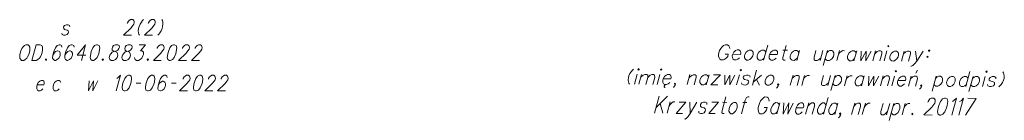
# Model space of a CAD drawing. Header units: millimetres. Extents: x 460 to 2266, y 622 to 2169.
# Tile 13 of 95: x 2072.08 to 2115.6, y 1823.5 to 1827.96. Entities that reach past the tile are written whole.
import ezdxf

# ---------------------------------------------------------------- set-up
doc = ezdxf.new("R2010")
doc.units = ezdxf.units.MM
doc.layers.add('#RAMKA', color=7, linetype='Continuous', lineweight=18)

# ---------------------------------------------------------------- blocks, each defined once
blk = doc.blocks.new('*U564')
at = {"layer": '#RAMKA', "linetype": 'ByBlock', "lineweight": 18}
blk.add_line((5555367.939, 5636173.471), (5555367.755, 5636172.782), dxfattribs=at)
at = {"layer": '#RAMKA', "linetype": 'ByBlock', "lineweight": 18, "flags": 128}
blk.add_lwpolyline([(5555367.939, 5636173.471), (5555368.118, 5636173.471), (5555368.184, 5636173.438), (5555368.216, 5636173.373), (5555368.223, 5636173.308), (5555368.222, 5636173.21), (5555368.177, 5636173.042), (5555368.126, 5636172.944), (5555368.084, 5636172.879), (5555368.016, 5636172.814), (5555367.933, 5636172.782), (5555367.755, 5636172.782)], dxfattribs=at)
blk = doc.blocks.new('*U565')
at = {"layer": '#RAMKA', "linetype": 'ByBlock', "lineweight": 18}
blk.add_line((5555370.123, 5636173.471), (5555369.939, 5636172.782), dxfattribs=at)
at = {"layer": '#RAMKA', "linetype": 'ByBlock', "lineweight": 18, "flags": 128}
blk.add_lwpolyline([(5555370.123, 5636173.471), (5555369.751, 5636173.009), (5555370.128, 5636173.009)], dxfattribs=at)
blk = doc.blocks.new('*U566')
at = {"layer": '#RAMKA', "color": 7, "linetype": 'ByBlock', "lineweight": 18}
blk.add_line((5555394.509, 5636172.165), (5555394.387, 5636171.723), dxfattribs=at)
at = {"layer": '#RAMKA', "color": 7, "linetype": 'ByBlock', "lineweight": 18, "flags": 128}
blk.add_lwpolyline([(5555394.541, 5636172.383), (5555394.56, 5636172.352), (5555394.597, 5636172.383), (5555394.578, 5636172.414), (5555394.541, 5636172.383)], dxfattribs=at)
blk = doc.blocks.new('*U567')
at = {"layer": '#RAMKA', "color": 7, "linetype": 'ByBlock', "lineweight": 18}
blk.add_line((5555394.703, 5636172.153), (5555394.584, 5636171.722), dxfattribs=at)
at = {"layer": '#RAMKA', "color": 7, "linetype": 'ByBlock', "lineweight": 18, "flags": 128}
for points in [[(5555394.669, 5636172.031), (5555394.777, 5636172.122), (5555394.845, 5636172.152), (5555394.927, 5636172.152), (5555394.974, 5636172.121), (5555394.976, 5636172.029), (5555394.891, 5636171.719)], [(5555394.976, 5636172.029), (5555395.084, 5636172.12), (5555395.147, 5636172.15), (5555395.23, 5636172.15), (5555395.276, 5636172.119), (5555395.278, 5636172.027), (5555395.193, 5636171.717)]]:
    blk.add_lwpolyline(points, dxfattribs=at)
blk = doc.blocks.new('*U568')
at = {"layer": '#RAMKA', "color": 7, "linetype": 'ByBlock', "lineweight": 18}
blk.add_line((5555395.507, 5636172.158), (5555395.386, 5636171.716), dxfattribs=at)
at = {"layer": '#RAMKA', "color": 7, "linetype": 'ByBlock', "lineweight": 18, "flags": 128}
blk.add_lwpolyline([(5555395.539, 5636172.377), (5555395.559, 5636172.345), (5555395.595, 5636172.376), (5555395.576, 5636172.408), (5555395.539, 5636172.377)], dxfattribs=at)
blk = doc.blocks.new('*U569')
at = {"layer": '#RAMKA', "color": 7, "linetype": 'ByBlock', "lineweight": 18}
for p, q in [((5555395.724, 5636171.683), (5555395.704, 5636171.646)), ((5555395.753, 5636171.703), (5555395.724, 5636171.683)), ((5555395.784, 5636171.714), (5555395.753, 5636171.703)), ((5555395.704, 5636171.646), (5555395.704, 5636171.61)), ((5555395.704, 5636171.61), (5555395.72, 5636171.584)), ((5555395.72, 5636171.584), (5555395.747, 5636171.578))]:
    blk.add_line(p, q, dxfattribs=at)
at = {"layer": '#RAMKA', "color": 7, "linetype": 'ByBlock', "lineweight": 18, "flags": 128}
blk.add_lwpolyline([(5555395.651, 5636171.964), (5555395.988, 5636171.962), (5555396.007, 5636172.03), (5555395.996, 5636172.092), (5555395.977, 5636172.124), (5555395.929, 5636172.155), (5555395.845, 5636172.156), (5555395.78, 5636172.125), (5555395.706, 5636172.063), (5555395.651, 5636171.964), (5555395.634, 5636171.902), (5555395.636, 5636171.808), (5555395.675, 5636171.746), (5555395.723, 5636171.714), (5555395.807, 5636171.713), (5555395.872, 5636171.744), (5555395.946, 5636171.806)], dxfattribs=at)
blk = doc.blocks.new('*U570')
at = {"layer": '#RAMKA', "color": 7, "linetype": 'ByBlock', "lineweight": 18}
blk.add_line((5555396.838, 5636172.149), (5555396.717, 5636171.707), dxfattribs=at)
at = {"layer": '#RAMKA', "color": 7, "linetype": 'ByBlock', "lineweight": 18, "flags": 128}
blk.add_lwpolyline([(5555396.804, 5636172.025), (5555396.914, 5636172.118), (5555396.979, 5636172.148), (5555397.063, 5636172.148), (5555397.111, 5636172.116), (5555397.113, 5636172.022), (5555397.026, 5636171.705)], dxfattribs=at)
blk = doc.blocks.new('*U571')
at = {"layer": '#RAMKA', "color": 7, "linetype": 'ByBlock', "lineweight": 18}
blk.add_line((5555397.682, 5636172.144), (5555397.56, 5636171.702), dxfattribs=at)
at = {"layer": '#RAMKA', "color": 7, "linetype": 'ByBlock', "lineweight": 18, "flags": 128}
blk.add_lwpolyline([(5555397.656, 5636172.05), (5555397.617, 5636172.113), (5555397.569, 5636172.144), (5555397.485, 5636172.145), (5555397.42, 5636172.114), (5555397.347, 5636172.052), (5555397.291, 5636171.954), (5555397.274, 5636171.891), (5555397.277, 5636171.797), (5555397.316, 5636171.735), (5555397.363, 5636171.703), (5555397.448, 5636171.703), (5555397.513, 5636171.733), (5555397.586, 5636171.795)], dxfattribs=at)
blk = doc.blocks.new('*U572')
at = {"layer": '#RAMKA', "color": 7, "linetype": 'ByBlock', "lineweight": 18}
for p, q in [((5555398.188, 5636172.14), (5555397.757, 5636171.7)), ((5555397.879, 5636172.142), (5555398.188, 5636172.14)), ((5555397.757, 5636171.7), (5555398.066, 5636171.698))]:
    blk.add_line(p, q, dxfattribs=at)
blk = doc.blocks.new('*U573')
at = {"layer": '#RAMKA', "color": 7, "linetype": 'ByBlock', "lineweight": 18}
blk.add_line((5555399.021, 5636172.135), (5555398.9, 5636171.693), dxfattribs=at)
at = {"layer": '#RAMKA', "color": 7, "linetype": 'ByBlock', "lineweight": 18, "flags": 128}
blk.add_lwpolyline([(5555399.053, 5636172.353), (5555399.073, 5636172.322), (5555399.11, 5636172.353), (5555399.09, 5636172.384), (5555399.053, 5636172.353)], dxfattribs=at)
blk = doc.blocks.new('*U574')
at = {"layer": '#RAMKA', "color": 7, "linetype": 'ByBlock', "lineweight": 18}
for p, q in [((5555399.784, 5636172.348), (5555399.603, 5636171.688)), ((5555400.006, 5636172.128), (5555399.637, 5636171.813)), ((5555399.784, 5636171.937), (5555399.912, 5636171.686))]:
    blk.add_line(p, q, dxfattribs=at)
blk = doc.blocks.new('*U575')
at = {"layer": '#RAMKA', "color": 7, "linetype": 'ByBlock', "lineweight": 18}
blk.add_line((5555401.393, 5636172.119), (5555401.271, 5636171.677), dxfattribs=at)
at = {"layer": '#RAMKA', "color": 7, "linetype": 'ByBlock', "lineweight": 18, "flags": 128}
blk.add_lwpolyline([(5555401.359, 5636171.994), (5555401.469, 5636172.087), (5555401.534, 5636172.118), (5555401.618, 5636172.118), (5555401.666, 5636172.086), (5555401.668, 5636171.992), (5555401.581, 5636171.675)], dxfattribs=at)
blk = doc.blocks.new('*U576')
at = {"layer": '#RAMKA', "color": 7, "linetype": 'ByBlock', "lineweight": 18}
blk.add_line((5555401.899, 5636172.116), (5555401.778, 5636171.674), dxfattribs=at)
at = {"layer": '#RAMKA', "color": 7, "linetype": 'ByBlock', "lineweight": 18, "flags": 128}
blk.add_lwpolyline([(5555401.846, 5636171.923), (5555401.902, 5636172.022), (5555401.975, 5636172.084), (5555402.04, 5636172.115), (5555402.124, 5636172.114)], dxfattribs=at)
blk = doc.blocks.new('*U577')
at = {"layer": '#RAMKA', "color": 7, "linetype": 'ByBlock', "lineweight": 18}
blk.add_line((5555403.052, 5636172.108), (5555402.931, 5636171.666), dxfattribs=at)
at = {"layer": '#RAMKA', "color": 7, "linetype": 'ByBlock', "lineweight": 18, "flags": 128}
blk.add_lwpolyline([(5555402.743, 5636172.11), (5555402.656, 5636171.793), (5555402.658, 5636171.699), (5555402.706, 5636171.668), (5555402.79, 5636171.667), (5555402.855, 5636171.698), (5555402.965, 5636171.791)], dxfattribs=at)
blk = doc.blocks.new('*U578')
at = {"layer": '#RAMKA', "color": 7, "linetype": 'ByBlock', "lineweight": 18}
blk.add_line((5555403.249, 5636172.107), (5555403.067, 5636171.446), dxfattribs=at)
at = {"layer": '#RAMKA', "color": 7, "linetype": 'ByBlock', "lineweight": 18, "flags": 128}
blk.add_lwpolyline([(5555403.223, 5636172.013), (5555403.297, 5636172.075), (5555403.361, 5636172.106), (5555403.446, 5636172.105), (5555403.494, 5636172.074), (5555403.533, 5636172.011), (5555403.534, 5636171.912), (5555403.516, 5636171.85), (5555403.463, 5636171.756), (5555403.389, 5636171.694), (5555403.324, 5636171.663), (5555403.24, 5636171.664), (5555403.192, 5636171.696), (5555403.153, 5636171.758)], dxfattribs=at)
blk = doc.blocks.new('*U579')
at = {"layer": '#RAMKA', "color": 7, "linetype": 'ByBlock', "lineweight": 18}
blk.add_line((5555403.783, 5636172.103), (5555403.662, 5636171.661), dxfattribs=at)
at = {"layer": '#RAMKA', "color": 7, "linetype": 'ByBlock', "lineweight": 18, "flags": 128}
blk.add_lwpolyline([(5555403.73, 5636171.911), (5555403.786, 5636172.009), (5555403.859, 5636172.071), (5555403.924, 5636172.102), (5555404.008, 5636172.102)], dxfattribs=at)
blk = doc.blocks.new('*U580')
at = {"layer": '#RAMKA', "color": 7, "linetype": 'ByBlock', "lineweight": 18}
blk.add_line((5555404.543, 5636172.098), (5555404.421, 5636171.656), dxfattribs=at)
at = {"layer": '#RAMKA', "color": 7, "linetype": 'ByBlock', "lineweight": 18, "flags": 128}
blk.add_lwpolyline([(5555404.517, 5636172.005), (5555404.478, 5636172.067), (5555404.43, 5636172.099), (5555404.346, 5636172.099), (5555404.281, 5636172.069), (5555404.208, 5636172.007), (5555404.152, 5636171.908), (5555404.135, 5636171.846), (5555404.137, 5636171.752), (5555404.177, 5636171.689), (5555404.224, 5636171.657), (5555404.309, 5636171.657), (5555404.373, 5636171.688), (5555404.447, 5636171.75)], dxfattribs=at)
blk = doc.blocks.new('*U581')
at = {"layer": '#RAMKA', "color": 7, "linetype": 'ByBlock', "lineweight": 18}
blk.add_line((5555405.376, 5636172.093), (5555405.254, 5636171.651), dxfattribs=at)
at = {"layer": '#RAMKA', "color": 7, "linetype": 'ByBlock', "lineweight": 18, "flags": 128}
blk.add_lwpolyline([(5555405.342, 5636171.968), (5555405.452, 5636172.061), (5555405.517, 5636172.092), (5555405.601, 5636172.091), (5555405.649, 5636172.06), (5555405.651, 5636171.966), (5555405.564, 5636171.649)], dxfattribs=at)
blk = doc.blocks.new('*U582')
at = {"layer": '#RAMKA', "color": 7, "linetype": 'ByBlock', "lineweight": 18}
blk.add_line((5555405.882, 5636172.089), (5555405.761, 5636171.647), dxfattribs=at)
at = {"layer": '#RAMKA', "color": 7, "linetype": 'ByBlock', "lineweight": 18, "flags": 128}
blk.add_lwpolyline([(5555405.914, 5636172.308), (5555405.934, 5636172.276), (5555405.97, 5636172.307), (5555405.951, 5636172.339), (5555405.914, 5636172.308)], dxfattribs=at)
blk = doc.blocks.new('*U583')
at = {"layer": '#RAMKA', "color": 7, "linetype": 'ByBlock', "lineweight": 18}
for p, q in [((5555406.822, 5636172.213), (5555406.902, 5636172.348)), ((5555406.613, 5636172.084), (5555406.492, 5636171.642))]:
    blk.add_line(p, q, dxfattribs=at)
at = {"layer": '#RAMKA', "color": 7, "linetype": 'ByBlock', "lineweight": 18, "flags": 128}
blk.add_lwpolyline([(5555406.579, 5636171.96), (5555406.689, 5636172.053), (5555406.754, 5636172.083), (5555406.838, 5636172.083), (5555406.886, 5636172.051), (5555406.888, 5636171.958), (5555406.801, 5636171.64)], dxfattribs=at)
blk = doc.blocks.new('*U584')
at = {"layer": '#RAMKA', "color": 7, "linetype": 'ByBlock', "lineweight": 18}
blk.add_line((5555407.719, 5636172.077), (5555407.538, 5636171.417), dxfattribs=at)
at = {"layer": '#RAMKA', "color": 7, "linetype": 'ByBlock', "lineweight": 18, "flags": 128}
blk.add_lwpolyline([(5555407.694, 5636171.983), (5555407.767, 5636172.045), (5555407.832, 5636172.076), (5555407.916, 5636172.076), (5555407.964, 5636172.044), (5555408.003, 5636171.981), (5555408.004, 5636171.882), (5555407.987, 5636171.82), (5555407.933, 5636171.727), (5555407.86, 5636171.665), (5555407.795, 5636171.634), (5555407.71, 5636171.634), (5555407.663, 5636171.666), (5555407.624, 5636171.729)], dxfattribs=at)
blk = doc.blocks.new('*U585')
at = {"layer": '#RAMKA', "color": 7, "linetype": 'ByBlock', "lineweight": 18}
blk.add_line((5555409.214, 5636172.286), (5555409.032, 5636171.626), dxfattribs=at)
at = {"layer": '#RAMKA', "color": 7, "linetype": 'ByBlock', "lineweight": 18, "flags": 128}
blk.add_lwpolyline([(5555409.128, 5636171.974), (5555409.089, 5636172.037), (5555409.041, 5636172.068), (5555408.957, 5636172.069), (5555408.892, 5636172.038), (5555408.819, 5636171.976), (5555408.763, 5636171.877), (5555408.746, 5636171.815), (5555408.748, 5636171.721), (5555408.788, 5636171.658), (5555408.835, 5636171.627), (5555408.92, 5636171.626), (5555408.984, 5636171.657), (5555409.058, 5636171.719)], dxfattribs=at)
blk = doc.blocks.new('*U586')
at = {"layer": '#RAMKA', "color": 7, "linetype": 'ByBlock', "lineweight": 18}
blk.add_line((5555409.35, 5636172.066), (5555409.169, 5636171.406), dxfattribs=at)
at = {"layer": '#RAMKA', "color": 7, "linetype": 'ByBlock', "lineweight": 18, "flags": 128}
blk.add_lwpolyline([(5555409.325, 5636171.973), (5555409.398, 5636172.035), (5555409.463, 5636172.065), (5555409.547, 5636172.065), (5555409.595, 5636172.033), (5555409.634, 5636171.971), (5555409.635, 5636171.872), (5555409.618, 5636171.809), (5555409.564, 5636171.716), (5555409.491, 5636171.654), (5555409.426, 5636171.623), (5555409.341, 5636171.624), (5555409.294, 5636171.655), (5555409.255, 5636171.718)], dxfattribs=at)
blk = doc.blocks.new('*U587')
at = {"layer": '#RAMKA', "color": 7, "linetype": 'ByBlock', "lineweight": 18}
blk.add_line((5555409.885, 5636172.063), (5555409.763, 5636171.621), dxfattribs=at)
at = {"layer": '#RAMKA', "color": 7, "linetype": 'ByBlock', "lineweight": 18, "flags": 128}
blk.add_lwpolyline([(5555409.917, 5636172.281), (5555409.936, 5636172.25), (5555409.973, 5636172.281), (5555409.953, 5636172.312), (5555409.917, 5636172.281)], dxfattribs=at)
blk = doc.blocks.new('*U588')
at = {"layer": '#RAMKA', "color": 7, "linetype": 'ByBlock', "lineweight": 18}
for p, q in [((5555395.478, 5636171.191), (5555395.272, 5636170.442)), ((5555395.85, 5636171.189), (5555395.34, 5636170.69)), ((5555395.526, 5636170.872), (5555395.644, 5636170.44))]:
    blk.add_line(p, q, dxfattribs=at)
blk = doc.blocks.new('*U589')
at = {"layer": '#RAMKA', "color": 7, "linetype": 'ByBlock', "lineweight": 18}
blk.add_line((5555395.966, 5636170.94), (5555395.828, 5636170.439), dxfattribs=at)
at = {"layer": '#RAMKA', "color": 7, "linetype": 'ByBlock', "lineweight": 18, "flags": 128}
blk.add_lwpolyline([(5555395.906, 5636170.722), (5555395.963, 5636170.834), (5555396.035, 5636170.904), (5555396.097, 5636170.939), (5555396.176, 5636170.938)], dxfattribs=at)
blk = doc.blocks.new('*U590')
at = {"layer": '#RAMKA', "color": 7, "linetype": 'ByBlock', "lineweight": 18}
for p, q in [((5555396.649, 5636170.935), (5555396.222, 5636170.436)), ((5555396.36, 5636170.937), (5555396.649, 5636170.935)), ((5555396.222, 5636170.436), (5555396.511, 5636170.434))]:
    blk.add_line(p, q, dxfattribs=at)
blk = doc.blocks.new('*U591')
at = {"layer": '#RAMKA', "color": 7, "linetype": 'ByBlock', "lineweight": 18}
blk.add_line((5555396.833, 5636170.934), (5555396.852, 5636170.432), dxfattribs=at)
at = {"layer": '#RAMKA', "color": 7, "linetype": 'ByBlock', "lineweight": 18, "flags": 128}
blk.add_lwpolyline([(5555397.148, 5636170.932), (5555396.852, 5636170.432), (5555396.761, 5636170.291), (5555396.689, 5636170.22), (5555396.627, 5636170.185), (5555396.6, 5636170.186)], dxfattribs=at)
blk = doc.blocks.new('*U592')
at = {"layer": '#RAMKA', "color": 7, "linetype": 'ByBlock', "lineweight": 18}
for p, q in [((5555398.093, 5636170.926), (5555397.667, 5636170.427)), ((5555397.804, 5636170.928), (5555398.093, 5636170.926)), ((5555397.667, 5636170.427), (5555397.956, 5636170.425))]:
    blk.add_line(p, q, dxfattribs=at)
blk = doc.blocks.new('*U593')
at = {"layer": '#RAMKA', "color": 7, "linetype": 'ByBlock', "lineweight": 18}
blk.add_line((5555398.277, 5636170.925), (5555398.461, 5636170.923), dxfattribs=at)
at = {"layer": '#RAMKA', "color": 7, "linetype": 'ByBlock', "lineweight": 18, "flags": 128}
blk.add_lwpolyline([(5555398.424, 5636171.172), (5555398.257, 5636170.564), (5555398.254, 5636170.458), (5555398.297, 5636170.422), (5555398.35, 5636170.422)], dxfattribs=at)
blk = doc.blocks.new('*U594')
at = {"layer": '#RAMKA', "color": 7, "linetype": 'ByBlock', "lineweight": 18}
blk.add_line((5555399.175, 5636170.919), (5555399.359, 5636170.917), dxfattribs=at)
at = {"layer": '#RAMKA', "color": 7, "linetype": 'ByBlock', "lineweight": 18, "flags": 128}
blk.add_lwpolyline([(5555399.453, 5636171.165), (5555399.4, 5636171.165), (5555399.338, 5636171.13), (5555399.283, 5636171.024), (5555399.116, 5636170.417)], dxfattribs=at)
blk = doc.blocks.new('*U595')
at = {"layer": '#RAMKA', "color": 7, "linetype": 'ByBlock', "lineweight": 18}
blk.add_line((5555400.121, 5636170.694), (5555400.253, 5636170.693), dxfattribs=at)
at = {"layer": '#RAMKA', "color": 7, "linetype": 'ByBlock', "lineweight": 18, "flags": 128}
blk.add_lwpolyline([(5555400.332, 5636170.982), (5555400.325, 5636171.053), (5555400.292, 5636171.124), (5555400.25, 5636171.159), (5555400.144, 5636171.16), (5555400.082, 5636171.125), (5555400.01, 5636171.055), (5555399.96, 5636170.984), (5555399.905, 5636170.878), (5555399.854, 5636170.696), (5555399.851, 5636170.589), (5555399.863, 5636170.518), (5555399.896, 5636170.447), (5555399.939, 5636170.411), (5555400.044, 5636170.411), (5555400.106, 5636170.446), (5555400.178, 5636170.516), (5555400.224, 5636170.587), (5555400.253, 5636170.693)], dxfattribs=at)
blk = doc.blocks.new('*U596')
at = {"layer": '#RAMKA', "color": 7, "linetype": 'ByBlock', "lineweight": 18}
blk.add_line((5555400.812, 5636170.908), (5555400.674, 5636170.407), dxfattribs=at)
at = {"layer": '#RAMKA', "color": 7, "linetype": 'ByBlock', "lineweight": 18, "flags": 128}
blk.add_lwpolyline([(5555400.783, 5636170.802), (5555400.75, 5636170.873), (5555400.707, 5636170.908), (5555400.628, 5636170.909), (5555400.566, 5636170.874), (5555400.494, 5636170.804), (5555400.437, 5636170.692), (5555400.417, 5636170.621), (5555400.414, 5636170.515), (5555400.447, 5636170.444), (5555400.49, 5636170.408), (5555400.569, 5636170.407), (5555400.631, 5636170.442), (5555400.703, 5636170.513)], dxfattribs=at)
blk = doc.blocks.new('*U597')
at = {"layer": '#RAMKA', "color": 7, "linetype": 'ByBlock', "lineweight": 18}
blk.add_line((5555402.089, 5636170.899), (5555401.951, 5636170.398), dxfattribs=at)
at = {"layer": '#RAMKA', "color": 7, "linetype": 'ByBlock', "lineweight": 18, "flags": 128}
blk.add_lwpolyline([(5555402.05, 5636170.758), (5555402.158, 5636170.863), (5555402.22, 5636170.898), (5555402.299, 5636170.898), (5555402.342, 5636170.862), (5555402.339, 5636170.756), (5555402.24, 5636170.396)], dxfattribs=at)
blk = doc.blocks.new('*U598')
at = {"layer": '#RAMKA', "color": 7, "linetype": 'ByBlock', "lineweight": 18}
blk.add_line((5555402.945, 5636171.142), (5555402.739, 5636170.393), dxfattribs=at)
at = {"layer": '#RAMKA', "color": 7, "linetype": 'ByBlock', "lineweight": 18, "flags": 128}
blk.add_lwpolyline([(5555402.848, 5636170.788), (5555402.815, 5636170.859), (5555402.772, 5636170.895), (5555402.693, 5636170.895), (5555402.631, 5636170.86), (5555402.559, 5636170.79), (5555402.502, 5636170.678), (5555402.482, 5636170.607), (5555402.479, 5636170.501), (5555402.513, 5636170.43), (5555402.555, 5636170.394), (5555402.634, 5636170.394), (5555402.696, 5636170.429), (5555402.768, 5636170.499)], dxfattribs=at)
blk = doc.blocks.new('*U599')
at = {"layer": '#RAMKA', "color": 7, "linetype": 'ByBlock', "lineweight": 18}
blk.add_line((5555403.376, 5636170.891), (5555403.238, 5636170.39), dxfattribs=at)
at = {"layer": '#RAMKA', "color": 7, "linetype": 'ByBlock', "lineweight": 18, "flags": 128}
blk.add_lwpolyline([(5555403.347, 5636170.785), (5555403.314, 5636170.856), (5555403.271, 5636170.891), (5555403.192, 5636170.892), (5555403.13, 5636170.857), (5555403.058, 5636170.786), (5555403.001, 5636170.675), (5555402.981, 5636170.604), (5555402.979, 5636170.498), (5555403.012, 5636170.426), (5555403.054, 5636170.391), (5555403.133, 5636170.39), (5555403.195, 5636170.425), (5555403.267, 5636170.496)], dxfattribs=at)
blk = doc.blocks.new('*U600')
at = {"layer": '#RAMKA', "color": 7, "linetype": 'ByBlock', "lineweight": 18}
blk.add_line((5555404.12, 5636170.886), (5555403.982, 5636170.385), dxfattribs=at)
at = {"layer": '#RAMKA', "color": 7, "linetype": 'ByBlock', "lineweight": 18, "flags": 128}
blk.add_lwpolyline([(5555404.081, 5636170.744), (5555404.189, 5636170.85), (5555404.252, 5636170.885), (5555404.33, 5636170.884), (5555404.373, 5636170.849), (5555404.37, 5636170.742), (5555404.271, 5636170.383)], dxfattribs=at)
blk = doc.blocks.new('*U601')
at = {"layer": '#RAMKA', "color": 7, "linetype": 'ByBlock', "lineweight": 18}
blk.add_line((5555404.593, 5636170.883), (5555404.455, 5636170.381), dxfattribs=at)
at = {"layer": '#RAMKA', "color": 7, "linetype": 'ByBlock', "lineweight": 18, "flags": 128}
blk.add_lwpolyline([(5555404.533, 5636170.664), (5555404.59, 5636170.776), (5555404.662, 5636170.847), (5555404.724, 5636170.882), (5555404.803, 5636170.881)], dxfattribs=at)
blk = doc.blocks.new('*U602')
at = {"layer": '#RAMKA', "color": 7, "linetype": 'ByBlock', "lineweight": 18}
blk.add_line((5555405.67, 5636170.875), (5555405.532, 5636170.374), dxfattribs=at)
at = {"layer": '#RAMKA', "color": 7, "linetype": 'ByBlock', "lineweight": 18, "flags": 128}
blk.add_lwpolyline([(5555405.381, 5636170.877), (5555405.282, 5636170.518), (5555405.279, 5636170.411), (5555405.322, 5636170.376), (5555405.401, 5636170.375), (5555405.463, 5636170.41), (5555405.571, 5636170.516)], dxfattribs=at)
blk = doc.blocks.new('*U603')
at = {"layer": '#RAMKA', "color": 7, "linetype": 'ByBlock', "lineweight": 18}
blk.add_line((5555405.854, 5636170.874), (5555405.648, 5636170.126), dxfattribs=at)
at = {"layer": '#RAMKA', "color": 7, "linetype": 'ByBlock', "lineweight": 18, "flags": 128}
blk.add_lwpolyline([(5555405.825, 5636170.768), (5555405.897, 5636170.838), (5555405.959, 5636170.874), (5555406.038, 5636170.873), (5555406.08, 5636170.837), (5555406.113, 5636170.766), (5555406.109, 5636170.654), (5555406.089, 5636170.583), (5555406.034, 5636170.477), (5555405.962, 5636170.407), (5555405.9, 5636170.372), (5555405.821, 5636170.372), (5555405.778, 5636170.408), (5555405.745, 5636170.479)], dxfattribs=at)
blk = doc.blocks.new('*U604')
at = {"layer": '#RAMKA', "color": 7, "linetype": 'ByBlock', "lineweight": 18}
blk.add_line((5555406.353, 5636170.871), (5555406.215, 5636170.37), dxfattribs=at)
at = {"layer": '#RAMKA', "color": 7, "linetype": 'ByBlock', "lineweight": 18, "flags": 128}
blk.add_lwpolyline([(5555406.293, 5636170.653), (5555406.35, 5636170.765), (5555406.422, 5636170.835), (5555406.484, 5636170.87), (5555406.563, 5636170.869)], dxfattribs=at)
blk = doc.blocks.new('*U605')
at = {"layer": '#RAMKA', "color": 7, "linetype": 'ByBlock', "lineweight": 18}
for p, q in [((5555409.49, 5636171.098), (5555409.017, 5636170.351)), ((5555409.117, 5636171.101), (5555409.49, 5636171.098))]:
    blk.add_line(p, q, dxfattribs=at)
blk = doc.blocks.new('*U606')
at = {"layer": '#RAMKA', "color": 7, "linetype": 'ByBlock', "lineweight": 18}
blk.add_line((5555398.39, 5636173.052), (5555398.53, 5636173.052), dxfattribs=at)
at = {"layer": '#RAMKA', "color": 7, "linetype": 'ByBlock', "lineweight": 18, "flags": 128}
blk.add_lwpolyline([(5555398.6, 5636173.306), (5555398.589, 5636173.369), (5555398.55, 5636173.432), (5555398.503, 5636173.463), (5555398.39, 5636173.464), (5555398.325, 5636173.433), (5555398.252, 5636173.371), (5555398.202, 5636173.309), (5555398.148, 5636173.216), (5555398.104, 5636173.054), (5555398.106, 5636172.961), (5555398.122, 5636172.898), (5555398.161, 5636172.835), (5555398.209, 5636172.804), (5555398.321, 5636172.803), (5555398.386, 5636172.834), (5555398.459, 5636172.896), (5555398.505, 5636172.958), (5555398.53, 5636173.052)], dxfattribs=at)
blk = doc.blocks.new('*U607')
at = {"layer": '#RAMKA', "color": 7, "linetype": 'ByBlock', "lineweight": 18}
blk.add_line((5555400.274, 5636173.451), (5555400.093, 5636172.791), dxfattribs=at)
at = {"layer": '#RAMKA', "color": 7, "linetype": 'ByBlock', "lineweight": 18, "flags": 128}
blk.add_lwpolyline([(5555400.189, 5636173.14), (5555400.149, 5636173.202), (5555400.102, 5636173.234), (5555400.017, 5636173.234), (5555399.953, 5636173.204), (5555399.879, 5636173.142), (5555399.824, 5636173.043), (5555399.807, 5636172.981), (5555399.809, 5636172.887), (5555399.848, 5636172.824), (5555399.896, 5636172.793), (5555399.98, 5636172.792), (5555400.045, 5636172.823), (5555400.118, 5636172.885)], dxfattribs=at)
blk = doc.blocks.new('*U608')
at = {"layer": '#RAMKA', "color": 7, "linetype": 'ByBlock', "lineweight": 18}
blk.add_line((5555400.945, 5636173.228), (5555401.142, 5636173.227), dxfattribs=at)
at = {"layer": '#RAMKA', "color": 7, "linetype": 'ByBlock', "lineweight": 18, "flags": 128}
blk.add_lwpolyline([(5555401.09, 5636173.446), (5555400.943, 5636172.911), (5555400.945, 5636172.817), (5555400.993, 5636172.785), (5555401.049, 5636172.785)], dxfattribs=at)
blk = doc.blocks.new('*U609')
at = {"layer": '#RAMKA', "color": 7, "linetype": 'ByBlock', "lineweight": 18}
blk.add_line((5555401.677, 5636173.223), (5555401.555, 5636172.781), dxfattribs=at)
at = {"layer": '#RAMKA', "color": 7, "linetype": 'ByBlock', "lineweight": 18, "flags": 128}
blk.add_lwpolyline([(5555401.651, 5636173.13), (5555401.612, 5636173.193), (5555401.564, 5636173.224), (5555401.48, 5636173.225), (5555401.415, 5636173.194), (5555401.342, 5636173.132), (5555401.286, 5636173.033), (5555401.269, 5636172.971), (5555401.271, 5636172.877), (5555401.311, 5636172.814), (5555401.358, 5636172.783), (5555401.443, 5636172.782), (5555401.507, 5636172.813), (5555401.581, 5636172.875)], dxfattribs=at)
blk = doc.blocks.new('*U610')
at = {"layer": '#RAMKA', "color": 7, "linetype": 'ByBlock', "lineweight": 18}
blk.add_line((5555402.717, 5636173.216), (5555402.596, 5636172.775), dxfattribs=at)
at = {"layer": '#RAMKA', "color": 7, "linetype": 'ByBlock', "lineweight": 18, "flags": 128}
blk.add_lwpolyline([(5555402.408, 5636173.219), (5555402.321, 5636172.901), (5555402.323, 5636172.808), (5555402.371, 5636172.776), (5555402.455, 5636172.776), (5555402.52, 5636172.806), (5555402.63, 5636172.899)], dxfattribs=at)
blk = doc.blocks.new('*U611')
at = {"layer": '#RAMKA', "color": 7, "linetype": 'ByBlock', "lineweight": 18}
blk.add_line((5555402.914, 5636173.215), (5555402.732, 5636172.555), dxfattribs=at)
at = {"layer": '#RAMKA', "color": 7, "linetype": 'ByBlock', "lineweight": 18, "flags": 128}
blk.add_lwpolyline([(5555402.888, 5636173.122), (5555402.962, 5636173.184), (5555403.026, 5636173.214), (5555403.111, 5636173.214), (5555403.158, 5636173.182), (5555403.198, 5636173.12), (5555403.199, 5636173.021), (5555403.181, 5636172.958), (5555403.128, 5636172.865), (5555403.054, 5636172.803), (5555402.989, 5636172.772), (5555402.905, 5636172.773), (5555402.857, 5636172.804), (5555402.818, 5636172.867)], dxfattribs=at)
blk = doc.blocks.new('*U612')
at = {"layer": '#RAMKA', "color": 7, "linetype": 'ByBlock', "lineweight": 18}
blk.add_line((5555403.448, 5636173.212), (5555403.327, 5636172.77), dxfattribs=at)
at = {"layer": '#RAMKA', "color": 7, "linetype": 'ByBlock', "lineweight": 18, "flags": 128}
blk.add_lwpolyline([(5555403.395, 5636173.019), (5555403.451, 5636173.118), (5555403.524, 5636173.18), (5555403.589, 5636173.211), (5555403.673, 5636173.21)], dxfattribs=at)
blk = doc.blocks.new('*U613')
at = {"layer": '#RAMKA', "color": 7, "linetype": 'ByBlock', "lineweight": 18}
blk.add_line((5555404.208, 5636173.207), (5555404.086, 5636172.765), dxfattribs=at)
at = {"layer": '#RAMKA', "color": 7, "linetype": 'ByBlock', "lineweight": 18, "flags": 128}
blk.add_lwpolyline([(5555404.182, 5636173.113), (5555404.143, 5636173.176), (5555404.095, 5636173.207), (5555404.011, 5636173.208), (5555403.946, 5636173.177), (5555403.873, 5636173.115), (5555403.817, 5636173.016), (5555403.8, 5636172.954), (5555403.802, 5636172.86), (5555403.842, 5636172.798), (5555403.889, 5636172.766), (5555403.974, 5636172.765), (5555404.038, 5636172.796), (5555404.112, 5636172.858)], dxfattribs=at)
blk = doc.blocks.new('*U614')
at = {"layer": '#RAMKA', "color": 7, "linetype": 'ByBlock', "lineweight": 18}
blk.add_line((5555405.041, 5636173.201), (5555404.919, 5636172.759), dxfattribs=at)
at = {"layer": '#RAMKA', "color": 7, "linetype": 'ByBlock', "lineweight": 18, "flags": 128}
blk.add_lwpolyline([(5555405.007, 5636173.076), (5555405.117, 5636173.169), (5555405.182, 5636173.2), (5555405.266, 5636173.2), (5555405.314, 5636173.168), (5555405.316, 5636173.074), (5555405.229, 5636172.757)], dxfattribs=at)
blk = doc.blocks.new('*U615')
at = {"layer": '#RAMKA', "color": 7, "linetype": 'ByBlock', "lineweight": 18}
blk.add_line((5555405.547, 5636173.198), (5555405.426, 5636172.756), dxfattribs=at)
at = {"layer": '#RAMKA', "color": 7, "linetype": 'ByBlock', "lineweight": 18, "flags": 128}
blk.add_lwpolyline([(5555405.579, 5636173.416), (5555405.599, 5636173.385), (5555405.635, 5636173.416), (5555405.616, 5636173.447), (5555405.579, 5636173.416)], dxfattribs=at)
blk = doc.blocks.new('*U616')
at = {"layer": '#RAMKA', "color": 7, "linetype": 'ByBlock', "lineweight": 18}
blk.add_line((5555406.306, 5636173.193), (5555406.185, 5636172.751), dxfattribs=at)
at = {"layer": '#RAMKA', "color": 7, "linetype": 'ByBlock', "lineweight": 18, "flags": 128}
blk.add_lwpolyline([(5555406.272, 5636173.068), (5555406.382, 5636173.161), (5555406.447, 5636173.192), (5555406.531, 5636173.191), (5555406.579, 5636173.16), (5555406.581, 5636173.066), (5555406.494, 5636172.749)], dxfattribs=at)
blk = doc.blocks.new('*U617')
at = {"layer": '#RAMKA', "color": 7, "linetype": 'ByBlock', "lineweight": 18}
blk.add_line((5555406.813, 5636173.189), (5555406.86, 5636172.746), dxfattribs=at)
at = {"layer": '#RAMKA', "color": 7, "linetype": 'ByBlock', "lineweight": 18, "flags": 128}
blk.add_lwpolyline([(5555407.15, 5636173.187), (5555406.86, 5636172.746), (5555406.769, 5636172.622), (5555406.696, 5636172.56), (5555406.631, 5636172.529), (5555406.603, 5636172.529)], dxfattribs=at)
blk = doc.blocks.new('*U618')
at = {"layer": '#RAMKA', "color": 7, "linetype": 'ByBlock', "lineweight": 18, "flags": 128}
for points in [[(5555407.419, 5636173.242), (5555407.382, 5636173.211), (5555407.402, 5636173.18), (5555407.438, 5636173.211), (5555407.419, 5636173.242)], [(5555407.345, 5636172.972), (5555407.308, 5636172.941), (5555407.327, 5636172.91), (5555407.364, 5636172.941), (5555407.345, 5636172.972)]]:
    blk.add_lwpolyline(points, dxfattribs=at)

msp = doc.modelspace()

# ---------------------------------------------------------------- linework, layer by layer
at = {"layer": '#RAMKA', "linetype": 'Continuous', "lineweight": 18}
for p, q in [((2077.221, 1825.149), (2077.437, 1825.149)), ((2078.782, 1825.149), (2078.997, 1825.149))]:
    msp.add_line(p, q, dxfattribs=at)
at = {"layer": '#RAMKA', "linetype": 'Continuous', "lineweight": 18, "flags": 128}
for points in [[(2076.831, 1827.793), (2076.839, 1827.825), (2076.882, 1827.89), (2076.917, 1827.928), (2076.975, 1827.961), (2077.075, 1827.961), (2077.116, 1827.928), (2077.131, 1827.89), (2077.142, 1827.825), (2077.125, 1827.76), (2077.078, 1827.695), (2077.002, 1827.597), (2076.666, 1827.272), (2077.019, 1827.272)], [(2077.549, 1827.961), (2077.505, 1827.918), (2077.454, 1827.852), (2077.398, 1827.766), (2077.352, 1827.657), (2077.33, 1827.576), (2077.318, 1827.467), (2077.328, 1827.38), (2077.343, 1827.315), (2077.365, 1827.272)], [(2077.759, 1827.793), (2077.768, 1827.825), (2077.81, 1827.89), (2077.845, 1827.928), (2077.904, 1827.961), (2078.003, 1827.961), (2078.044, 1827.928), (2078.059, 1827.89), (2078.07, 1827.825), (2078.053, 1827.76), (2078.007, 1827.695), (2077.931, 1827.597), (2077.595, 1827.272), (2077.947, 1827.272)], [(2078.362, 1827.961), (2078.383, 1827.918), (2078.399, 1827.852), (2078.409, 1827.766), (2078.396, 1827.657), (2078.375, 1827.576), (2078.329, 1827.467), (2078.272, 1827.38), (2078.222, 1827.315), (2078.177, 1827.272)], [(2074.29, 1827.636), (2074.282, 1827.701), (2074.216, 1827.733), (2074.142, 1827.733), (2074.058, 1827.701), (2074.016, 1827.636), (2074.024, 1827.57), (2074.063, 1827.532), (2074.179, 1827.5), (2074.22, 1827.467), (2074.227, 1827.402), (2074.219, 1827.37), (2074.176, 1827.305), (2074.093, 1827.272), (2074.018, 1827.272), (2073.952, 1827.305), (2073.945, 1827.37)], [(2072.346, 1826.848), (2072.288, 1826.815), (2072.216, 1826.75), (2072.174, 1826.685), (2072.123, 1826.587), (2072.078, 1826.419), (2072.077, 1826.322), (2072.084, 1826.256), (2072.121, 1826.191), (2072.162, 1826.159), (2072.261, 1826.159), (2072.32, 1826.191), (2072.387, 1826.256), (2072.429, 1826.322), (2072.48, 1826.419), (2072.525, 1826.587), (2072.527, 1826.685), (2072.519, 1826.75), (2072.487, 1826.815), (2072.446, 1826.848), (2072.346, 1826.848)], [(2073.943, 1826.75), (2073.931, 1826.815), (2073.865, 1826.848), (2073.815, 1826.848), (2073.732, 1826.815), (2073.655, 1826.712), (2073.586, 1826.549), (2073.543, 1826.387), (2073.533, 1826.256), (2073.565, 1826.191), (2073.631, 1826.159), (2073.656, 1826.159), (2073.739, 1826.191), (2073.81, 1826.256), (2073.861, 1826.354), (2073.87, 1826.387), (2073.872, 1826.484), (2073.835, 1826.549), (2073.769, 1826.582), (2073.744, 1826.582), (2073.661, 1826.549), (2073.594, 1826.484), (2073.543, 1826.387)], [(2074.479, 1826.75), (2074.468, 1826.815), (2074.402, 1826.848), (2074.352, 1826.848), (2074.269, 1826.815), (2074.191, 1826.712), (2074.123, 1826.549), (2074.079, 1826.387), (2074.069, 1826.256), (2074.102, 1826.191), (2074.168, 1826.159), (2074.192, 1826.159), (2074.276, 1826.191), (2074.347, 1826.256), (2074.398, 1826.354), (2074.407, 1826.387), (2074.408, 1826.484), (2074.372, 1826.549), (2074.306, 1826.582), (2074.281, 1826.582), (2074.198, 1826.549), (2074.13, 1826.484), (2074.079, 1826.387)], [(2075.471, 1826.848), (2075.388, 1826.815), (2075.31, 1826.712), (2075.242, 1826.549), (2075.216, 1826.452), (2075.197, 1826.289), (2075.221, 1826.191), (2075.287, 1826.159), (2075.336, 1826.159), (2075.42, 1826.191), (2075.5, 1826.289), (2075.568, 1826.452), (2075.594, 1826.549), (2075.613, 1826.712), (2075.587, 1826.815), (2075.521, 1826.848), (2075.471, 1826.848)], [(2076.308, 1826.848), (2076.225, 1826.815), (2076.183, 1826.75), (2076.164, 1826.68), (2076.171, 1826.615), (2076.212, 1826.582), (2076.303, 1826.549), (2076.369, 1826.517), (2076.405, 1826.452), (2076.413, 1826.387), (2076.387, 1826.289), (2076.344, 1826.224), (2076.306, 1826.191), (2076.223, 1826.159), (2076.124, 1826.159), (2076.058, 1826.191), (2076.042, 1826.224), (2076.034, 1826.289), (2076.06, 1826.387), (2076.103, 1826.452), (2076.17, 1826.517), (2076.253, 1826.549), (2076.361, 1826.582), (2076.42, 1826.615), (2076.466, 1826.68), (2076.485, 1826.75), (2076.474, 1826.815), (2076.408, 1826.848), (2076.308, 1826.848)], [(2076.87, 1826.848), (2076.787, 1826.815), (2076.744, 1826.75), (2076.725, 1826.68), (2076.733, 1826.615), (2076.774, 1826.582), (2076.865, 1826.549), (2076.93, 1826.517), (2076.967, 1826.452), (2076.974, 1826.387), (2076.948, 1826.289), (2076.906, 1826.224), (2076.868, 1826.191), (2076.785, 1826.159), (2076.685, 1826.159), (2076.619, 1826.191), (2076.603, 1826.224), (2076.596, 1826.289), (2076.622, 1826.387), (2076.664, 1826.452), (2076.731, 1826.517), (2076.815, 1826.549), (2076.923, 1826.582), (2076.981, 1826.615), (2077.028, 1826.68), (2077.047, 1826.75), (2077.035, 1826.815), (2076.969, 1826.848), (2076.87, 1826.848)], [(2077.357, 1826.848), (2077.635, 1826.848), (2077.41, 1826.582), (2077.485, 1826.582), (2077.526, 1826.549), (2077.546, 1826.517), (2077.545, 1826.419), (2077.527, 1826.354), (2077.476, 1826.256), (2077.405, 1826.191), (2077.321, 1826.159), (2077.247, 1826.159), (2077.181, 1826.191), (2077.165, 1826.224), (2077.157, 1826.289)], [(2078.149, 1826.68), (2078.158, 1826.712), (2078.2, 1826.777), (2078.235, 1826.815), (2078.293, 1826.848), (2078.393, 1826.848), (2078.434, 1826.815), (2078.449, 1826.777), (2078.46, 1826.712), (2078.443, 1826.647), (2078.396, 1826.582), (2078.32, 1826.484), (2077.984, 1826.159), (2078.337, 1826.159)], [(2078.876, 1826.848), (2078.792, 1826.815), (2078.715, 1826.712), (2078.647, 1826.549), (2078.62, 1826.452), (2078.602, 1826.289), (2078.625, 1826.191), (2078.691, 1826.159), (2078.741, 1826.159), (2078.824, 1826.191), (2078.904, 1826.289), (2078.973, 1826.452), (2078.999, 1826.549), (2079.018, 1826.712), (2078.991, 1826.815), (2078.926, 1826.848), (2078.876, 1826.848)], [(2079.268, 1826.68), (2079.277, 1826.712), (2079.319, 1826.777), (2079.354, 1826.815), (2079.412, 1826.848), (2079.512, 1826.848), (2079.553, 1826.815), (2079.568, 1826.777), (2079.579, 1826.712), (2079.562, 1826.647), (2079.515, 1826.582), (2079.439, 1826.484), (2079.103, 1826.159), (2079.456, 1826.159)], [(2079.83, 1826.68), (2079.838, 1826.712), (2079.881, 1826.777), (2079.916, 1826.815), (2079.974, 1826.848), (2080.074, 1826.848), (2080.115, 1826.815), (2080.129, 1826.777), (2080.141, 1826.712), (2080.123, 1826.647), (2080.077, 1826.582), (2080.001, 1826.484), (2079.665, 1826.159), (2080.017, 1826.159)], [(2073.244, 1826.224), (2073.211, 1826.191), (2073.227, 1826.159), (2073.26, 1826.191), (2073.244, 1826.224)], [(2075.762, 1826.224), (2075.728, 1826.191), (2075.744, 1826.159), (2075.778, 1826.191), (2075.762, 1826.224)], [(2077.747, 1826.224), (2077.714, 1826.191), (2077.73, 1826.159), (2077.763, 1826.191), (2077.747, 1826.224)], [(2072.848, 1825.068), (2073.146, 1825.068), (2073.165, 1825.139), (2073.158, 1825.204), (2073.141, 1825.236), (2073.1, 1825.269), (2073.026, 1825.269), (2072.967, 1825.236), (2072.9, 1825.171), (2072.848, 1825.068), (2072.83, 1825.003), (2072.829, 1824.905), (2072.861, 1824.84), (2072.902, 1824.808), (2072.977, 1824.808), (2073.035, 1824.84), (2073.102, 1824.905)], [(2073.895, 1825.171), (2073.862, 1825.236), (2073.821, 1825.269), (2073.747, 1825.269), (2073.688, 1825.236), (2073.621, 1825.171), (2073.569, 1825.068), (2073.551, 1825.003), (2073.55, 1824.905), (2073.582, 1824.84), (2073.623, 1824.808), (2073.698, 1824.808), (2073.756, 1824.84), (2073.823, 1824.905)], [(2075.143, 1825.258), (2075.123, 1824.808), (2075.341, 1825.258), (2075.317, 1824.808), (2075.535, 1825.258)], [(2076.366, 1825.361), (2076.426, 1825.399), (2076.527, 1825.497), (2076.342, 1824.808)], [(2076.881, 1825.497), (2076.798, 1825.464), (2076.721, 1825.361), (2076.652, 1825.198), (2076.626, 1825.101), (2076.607, 1824.938), (2076.631, 1824.84), (2076.697, 1824.808), (2076.746, 1824.808), (2076.83, 1824.84), (2076.91, 1824.938), (2076.978, 1825.101), (2077.004, 1825.198), (2077.023, 1825.361), (2076.997, 1825.464), (2076.931, 1825.497), (2076.881, 1825.497)], [(2077.905, 1825.497), (2077.822, 1825.464), (2077.744, 1825.361), (2077.676, 1825.198), (2077.649, 1825.101), (2077.631, 1824.938), (2077.654, 1824.84), (2077.72, 1824.808), (2077.77, 1824.808), (2077.853, 1824.84), (2077.933, 1824.938), (2078.002, 1825.101), (2078.028, 1825.198), (2078.047, 1825.361), (2078.021, 1825.464), (2077.955, 1825.497), (2077.905, 1825.497)], [(2078.594, 1825.399), (2078.582, 1825.464), (2078.516, 1825.497), (2078.466, 1825.497), (2078.383, 1825.464), (2078.306, 1825.361), (2078.237, 1825.198), (2078.194, 1825.035), (2078.184, 1824.905), (2078.216, 1824.84), (2078.282, 1824.808), (2078.307, 1824.808), (2078.39, 1824.84), (2078.461, 1824.905), (2078.512, 1825.003), (2078.521, 1825.035), (2078.522, 1825.133), (2078.486, 1825.198), (2078.42, 1825.231), (2078.395, 1825.231), (2078.312, 1825.198), (2078.245, 1825.133), (2078.194, 1825.035)], [(2079.3, 1825.328), (2079.309, 1825.361), (2079.351, 1825.426), (2079.386, 1825.464), (2079.444, 1825.497), (2079.544, 1825.497), (2079.585, 1825.464), (2079.6, 1825.426), (2079.611, 1825.361), (2079.594, 1825.296), (2079.547, 1825.231), (2079.471, 1825.133), (2079.135, 1824.808), (2079.488, 1824.808)], [(2080.027, 1825.497), (2079.943, 1825.464), (2079.866, 1825.361), (2079.798, 1825.198), (2079.771, 1825.101), (2079.753, 1824.938), (2079.776, 1824.84), (2079.842, 1824.808), (2079.892, 1824.808), (2079.975, 1824.84), (2080.055, 1824.938), (2080.124, 1825.101), (2080.15, 1825.198), (2080.169, 1825.361), (2080.142, 1825.464), (2080.077, 1825.497), (2080.027, 1825.497)], [(2080.419, 1825.328), (2080.428, 1825.361), (2080.47, 1825.426), (2080.505, 1825.464), (2080.563, 1825.497), (2080.663, 1825.497), (2080.704, 1825.464), (2080.719, 1825.426), (2080.73, 1825.361), (2080.713, 1825.296), (2080.666, 1825.231), (2080.59, 1825.133), (2080.254, 1824.808), (2080.607, 1824.808)], [(2080.98, 1825.328), (2080.989, 1825.361), (2081.032, 1825.426), (2081.067, 1825.464), (2081.125, 1825.497), (2081.225, 1825.497), (2081.266, 1825.464), (2081.28, 1825.426), (2081.292, 1825.361), (2081.274, 1825.296), (2081.228, 1825.231), (2081.152, 1825.133), (2080.816, 1824.808), (2081.168, 1824.808)]]:
    msp.add_lwpolyline(points, dxfattribs=at)
at = {"layer": '#RAMKA', "color": 7, "linetype": 'Continuous', "lineweight": 18, "flags": 128}
for points in [[(2103.592, 1826.427), (2103.93, 1826.425), (2103.948, 1826.493), (2103.937, 1826.555), (2103.918, 1826.587), (2103.87, 1826.618), (2103.786, 1826.619), (2103.721, 1826.588), (2103.647, 1826.526), (2103.592, 1826.427), (2103.575, 1826.365), (2103.577, 1826.271), (2103.616, 1826.209), (2103.664, 1826.177), (2103.748, 1826.176), (2103.813, 1826.207), (2103.887, 1826.269)], [(2104.32, 1826.615), (2104.255, 1826.585), (2104.182, 1826.523), (2104.126, 1826.424), (2104.109, 1826.362), (2104.112, 1826.268), (2104.151, 1826.205), (2104.198, 1826.173), (2104.283, 1826.173), (2104.348, 1826.204), (2104.421, 1826.266), (2104.475, 1826.359), (2104.492, 1826.421), (2104.491, 1826.52), (2104.452, 1826.583), (2104.404, 1826.615), (2104.32, 1826.615)], [(2105.223, 1826.417), (2105.561, 1826.414), (2105.579, 1826.482), (2105.568, 1826.545), (2105.549, 1826.576), (2105.501, 1826.608), (2105.417, 1826.608), (2105.352, 1826.577), (2105.278, 1826.515), (2105.223, 1826.417), (2105.206, 1826.354), (2105.208, 1826.26), (2105.247, 1826.198), (2105.295, 1826.166), (2105.379, 1826.166), (2105.444, 1826.196), (2105.518, 1826.258)], [(2109.267, 1826.572), (2109.262, 1826.14), (2109.491, 1826.571), (2109.482, 1826.138), (2109.711, 1826.569)], [(2110.749, 1826.573), (2110.685, 1826.542), (2110.611, 1826.48), (2110.556, 1826.381), (2110.539, 1826.319), (2110.541, 1826.225), (2110.58, 1826.162), (2110.628, 1826.131), (2110.712, 1826.13), (2110.777, 1826.161), (2110.85, 1826.223), (2110.904, 1826.316), (2110.922, 1826.379), (2110.921, 1826.478), (2110.881, 1826.541), (2110.834, 1826.572), (2110.749, 1826.573)], [(2099.214, 1825.762), (2099.165, 1825.72), (2099.11, 1825.658), (2099.05, 1825.575), (2099.002, 1825.472), (2098.981, 1825.394), (2098.971, 1825.289), (2098.986, 1825.206), (2099.006, 1825.143), (2099.032, 1825.102)], [(2103.247, 1825.506), (2103.243, 1825.074), (2103.471, 1825.504), (2103.462, 1825.072), (2103.691, 1825.503)], [(2104.367, 1825.415), (2104.356, 1825.478), (2104.28, 1825.509), (2104.196, 1825.51), (2104.103, 1825.479), (2104.057, 1825.417), (2104.068, 1825.355), (2104.115, 1825.318), (2104.247, 1825.286), (2104.294, 1825.254), (2104.305, 1825.191), (2104.297, 1825.16), (2104.251, 1825.098), (2104.158, 1825.067), (2104.074, 1825.068), (2103.998, 1825.1), (2103.987, 1825.162)], [(2105.236, 1825.503), (2105.171, 1825.472), (2105.098, 1825.41), (2105.043, 1825.312), (2105.025, 1825.249), (2105.028, 1825.155), (2105.067, 1825.093), (2105.115, 1825.061), (2105.199, 1825.061), (2105.264, 1825.091), (2105.337, 1825.153), (2105.391, 1825.247), (2105.408, 1825.309), (2105.407, 1825.408), (2105.368, 1825.471), (2105.32, 1825.502), (2105.236, 1825.503)], [(2109.602, 1825.464), (2109.597, 1825.031), (2109.826, 1825.462), (2109.817, 1825.03), (2110.046, 1825.461)], [(2110.891, 1825.273), (2111.228, 1825.27), (2111.247, 1825.338), (2111.236, 1825.401), (2111.217, 1825.432), (2111.169, 1825.464), (2111.084, 1825.464), (2111.02, 1825.433), (2110.946, 1825.371), (2110.891, 1825.273), (2110.874, 1825.21), (2110.876, 1825.117), (2110.915, 1825.054), (2110.963, 1825.022), (2111.047, 1825.022), (2111.112, 1825.053), (2111.186, 1825.115)], [(2113.259, 1825.45), (2113.194, 1825.419), (2113.121, 1825.357), (2113.066, 1825.258), (2113.049, 1825.196), (2113.051, 1825.102), (2113.09, 1825.039), (2113.138, 1825.008), (2113.222, 1825.007), (2113.287, 1825.038), (2113.36, 1825.1), (2113.414, 1825.193), (2113.431, 1825.256), (2113.43, 1825.355), (2113.391, 1825.418), (2113.344, 1825.449), (2113.259, 1825.45)], [(2115.23, 1825.343), (2115.219, 1825.405), (2115.143, 1825.437), (2115.059, 1825.438), (2114.966, 1825.407), (2114.921, 1825.345), (2114.932, 1825.282), (2114.978, 1825.246), (2115.11, 1825.213), (2115.158, 1825.182), (2115.169, 1825.119), (2115.16, 1825.088), (2115.115, 1825.026), (2115.022, 1824.995), (2114.937, 1824.996), (2114.862, 1825.028), (2114.851, 1825.09)], [(2115.536, 1825.653), (2115.562, 1825.611), (2115.583, 1825.549), (2115.597, 1825.465), (2115.587, 1825.361), (2115.566, 1825.283), (2115.519, 1825.179), (2115.458, 1825.097), (2115.404, 1825.034), (2115.355, 1824.993)], [(2101.07, 1825.119), (2101.033, 1825.088), (2101.014, 1825.12), (2101.05, 1825.151), (2101.07, 1825.119), (2101.053, 1825.057), (2101.007, 1824.995), (2100.969, 1824.958)], [(2105.625, 1825.089), (2105.588, 1825.058), (2105.568, 1825.089), (2105.605, 1825.12), (2105.625, 1825.089), (2105.607, 1825.027), (2105.562, 1824.964), (2105.524, 1824.928)], [(2111.951, 1825.047), (2111.914, 1825.016), (2111.895, 1825.047), (2111.932, 1825.078), (2111.951, 1825.047), (2111.934, 1824.985), (2111.889, 1824.922), (2111.851, 1824.886)], [(2112.216, 1824.306), (2112.226, 1824.342), (2112.271, 1824.412), (2112.309, 1824.453), (2112.371, 1824.488), (2112.476, 1824.488), (2112.519, 1824.452), (2112.534, 1824.411), (2112.545, 1824.34), (2112.526, 1824.269), (2112.476, 1824.198), (2112.394, 1824.093), (2112.034, 1823.741), (2112.406, 1823.738)], [(2112.949, 1824.485), (2112.861, 1824.45), (2112.777, 1824.338), (2112.702, 1824.161), (2112.673, 1824.055), (2112.651, 1823.878), (2112.674, 1823.772), (2112.743, 1823.736), (2112.796, 1823.736), (2112.884, 1823.77), (2112.97, 1823.876), (2113.045, 1824.053), (2113.075, 1824.159), (2113.097, 1824.336), (2113.071, 1824.448), (2113.002, 1824.484), (2112.949, 1824.485)], [(2113.307, 1824.335), (2113.371, 1824.376), (2113.479, 1824.481), (2113.273, 1823.732)], [(2113.622, 1824.332), (2113.686, 1824.373), (2113.794, 1824.479), (2113.588, 1823.73)], [(2102.456, 1824.2), (2102.45, 1824.271), (2102.38, 1824.307), (2102.302, 1824.307), (2102.213, 1824.272), (2102.167, 1824.202), (2102.174, 1824.131), (2102.215, 1824.089), (2102.337, 1824.053), (2102.38, 1824.017), (2102.387, 1823.946), (2102.377, 1823.911), (2102.331, 1823.841), (2102.243, 1823.806), (2102.164, 1823.806), (2102.095, 1823.842), (2102.088, 1823.913)], [(2103.641, 1824.298), (2103.579, 1824.263), (2103.507, 1824.193), (2103.45, 1824.081), (2103.43, 1824.01), (2103.427, 1823.904), (2103.461, 1823.833), (2103.503, 1823.797), (2103.582, 1823.797), (2103.644, 1823.832), (2103.716, 1823.902), (2103.772, 1824.008), (2103.791, 1824.079), (2103.796, 1824.191), (2103.763, 1824.262), (2103.72, 1824.298), (2103.641, 1824.298)], [(2105.857, 1824.272), (2105.83, 1823.782), (2106.067, 1824.271), (2106.035, 1823.781), (2106.272, 1824.269)], [(2106.395, 1824.062), (2106.71, 1824.059), (2106.731, 1824.136), (2106.724, 1824.207), (2106.708, 1824.243), (2106.665, 1824.278), (2106.586, 1824.279), (2106.524, 1824.244), (2106.452, 1824.173), (2106.395, 1824.062), (2106.376, 1823.991), (2106.373, 1823.885), (2106.406, 1823.813), (2106.448, 1823.778), (2106.527, 1823.777), (2106.59, 1823.812), (2106.661, 1823.883)], [(2108.371, 1823.8), (2108.335, 1823.765), (2108.319, 1823.801), (2108.355, 1823.836), (2108.371, 1823.8), (2108.352, 1823.73), (2108.306, 1823.659), (2108.268, 1823.618)], [(2111.541, 1823.815), (2111.505, 1823.78), (2111.522, 1823.744), (2111.558, 1823.779), (2111.541, 1823.815)]]:
    msp.add_lwpolyline(points, dxfattribs=at)

# ---------------------------------------------------------------- block references
at = {"layer": '#RAMKA', "linetype": 'Continuous', "lineweight": 18}
for name in ['*U564', '*U565']:
    msp.add_blockref(name, (-5553295.135, -5634346.623), dxfattribs=at)
at = {"layer": '#RAMKA', "color": 7, "linetype": 'Continuous', "lineweight": 18}
for name in ['*U606', '*U607', '*U608', '*U609', '*U610', '*U611', '*U612', '*U613', '*U614', '*U615', '*U616', '*U617', '*U618', '*U566', '*U568', '*U573', '*U574', '*U582', '*U583', '*U587', '*U567', '*U569', '*U570', '*U571', '*U572', '*U575', '*U576', '*U577', '*U578', '*U579', '*U580', '*U581', '*U584', '*U585', '*U586', '*U588', '*U593', '*U594', '*U595', '*U598', '*U605', '*U589', '*U590', '*U591', '*U592', '*U596', '*U597', '*U599', '*U600', '*U601', '*U602', '*U603', '*U604']:
    msp.add_blockref(name, (-5553295.135, -5634346.623), dxfattribs=at)

doc.saveas('drawing.dxf')
